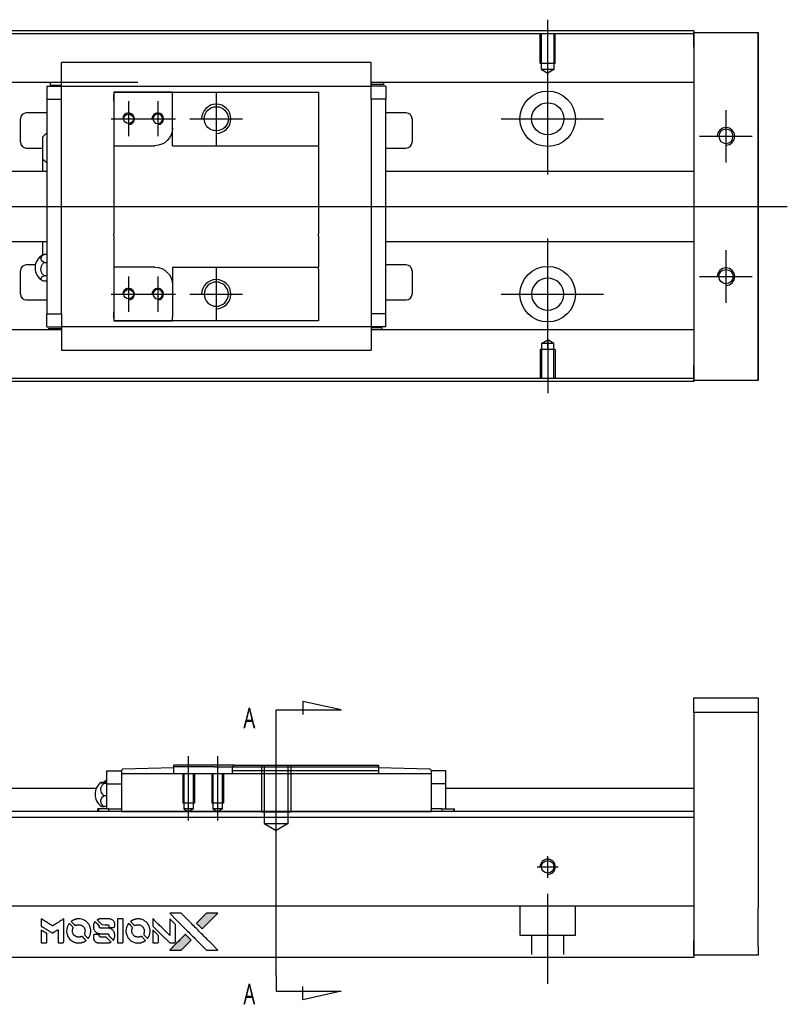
# Model space of a CAD drawing. Header units: millimetres. Extents: x -202 to 3135, y -1537 to 860.
# Tile 34 of 34: x 1311 to 1443, y -252 to -84. Entities that reach past the tile are written whole.
import ezdxf
from ezdxf.lldxf.tags import DXFTag

# ---------------------------------------------------------------- set-up
doc = ezdxf.new("R2010")
doc.units = ezdxf.units.MM
doc.layers.get('0').update_dxf_attribs({"linetype": 'CONTINUOUS'})
doc.styles.add('CHN', font='Microsoft JhengHei.ttf')
tags = doc.linetypes.add('DASHED', pattern=[25.72, 12.86, -12.86]).pattern_tags.tags
tags[6:7] = [DXFTag(74, 4), DXFTag(75, 0), DXFTag(340, '0'), DXFTag(46, 0.0), DXFTag(50, 0.0), DXFTag(44, 0.0), DXFTag(45, 0.0)]
tags[4:5] = [DXFTag(74, 4), DXFTag(75, 0), DXFTag(340, '0'), DXFTag(46, 0.0), DXFTag(50, 0.0), DXFTag(44, 0.0), DXFTag(45, 0.0)]
tags = doc.linetypes.add('HIDDEN', pattern=[0.5, 0.25, -0.25]).pattern_tags.tags
tags[6:7] = [DXFTag(74, 4), DXFTag(75, 0), DXFTag(340, '0'), DXFTag(46, 0.0), DXFTag(50, 0.0), DXFTag(44, 0.0), DXFTag(45, 0.0)]
tags[4:5] = [DXFTag(74, 4), DXFTag(75, 0), DXFTag(340, '0'), DXFTag(46, 0.0), DXFTag(50, 0.0), DXFTag(44, 0.0), DXFTag(45, 0.0)]

# ---------------------------------------------------------------- blocks, each defined once
blk = doc.blocks.new('MosionX logo(完整正式版)')
h = blk.add_hatch(color=22)
h.dxf.hatch_style = 1
h.paths.add_polyline_path([(-1416, 1831), (-1517, 1831), (-1619, 1831), (-1707, 1742, 0.000288), (-1740, 1709, 0.000479), (-1769, 1680, 0.000013), (-1794, 1654, 0.197177), (-1794, 1654, 0.197497), (-1794, 1653, 0.00004), (-1779, 1638, 0.000834), (-1763, 1622, 0.000506), (-1744, 1603), (-1694, 1552), (-1555, 1692)])
h.paths.add_polyline_path([(-1892, 1355), (-1942, 1405, 0.000476), (-1962, 1424, 0.000789), (-1978, 1441, 0.000035), (-1993, 1455, 0.19758), (-1993, 1456, 0.198396), (-1994, 1455, 0.000019), (-2014, 1435, 0.000582), (-2036, 1413, 0.000351), (-2062, 1387, 0.000108), (-2174, 1275, 0.000692), (-2230, 1218, 0.000077), (-2269, 1179, 0.197527), (-2269, 1178, 0.410182), (-2269, 1177, 0.000493), (-2248, 1177, 0.002424), (-2219, 1177, 0.000529), (-2169, 1177), (-2070, 1177), (-1981, 1266)])
at = {"color": 22}
for points in [[(-2150, 1708, -0.000056), (-2089, 1647, -0.000021), (-2004, 1562, -0.000021), (-1911, 1469, -0.000025), (-1823, 1381), (-1619, 1177), (-1518, 1177), (-1417, 1177), (-1553, 1315, 0.000274), (-1619, 1381, 0.000123), (-1705, 1467, 0.000121), (-1797, 1559, 0.000165), (-1879, 1641), (-2068, 1831), (-2170, 1831), (-2272, 1831)], [(-1707, 1742, 0.000288), (-1740, 1709, 0.000479), (-1769, 1680, 0.000013), (-1794, 1654, 0.197177), (-1794, 1654, 0.197497), (-1794, 1653, 0.00004), (-1779, 1638, 0.000836), (-1763, 1622, 0.000505), (-1744, 1603), (-1694, 1552), (-1555, 1692), (-1416, 1831), (-1517, 1831), (-1619, 1831)], [(-4562, 1668), (-4562, 1603), (-4545, 1592, -0.000297), (-4534, 1586, -0.000037), (-4510, 1571, -0.000043), (-4482, 1554, -0.000036), (-4452, 1535, 0.000044), (-4422, 1517, 0.000063), (-4396, 1501, 0.000035), (-4374, 1488, 0.0009), (-4368, 1484), (-4360, 1479), (-4348, 1486, 0.001175), (-4342, 1490, 0.000208), (-4329, 1498, 0.000225), (-4315, 1506, 0.000203), (-4300, 1516, -0.000711), (-4286, 1525, -0.001119), (-4274, 1532, -0.000263), (-4263, 1539, -0.04589), (-4262, 1539, -0.519312), (-4261, 1539, -0.001914), (-4261, 1521, -0.003124), (-4260, 1493, -0.000285), (-4260, 1421), (-4260, 1303), (-4219, 1303, 0.001727), (-4189, 1303, 0.025279), (-4179, 1303, 0.073886), (-4173, 1305, 0.07426), (-4167, 1308, 0.03264), (-4166, 1310, 0.01784), (-4164, 1311, 0.017712), (-4163, 1313, 0.026854), (-4162, 1315), (-4160, 1319), (-4160, 1526), (-4159, 1733), (-4162, 1731, -0.004595), (-4163, 1730, -0.00016), (-4169, 1726, -0.000298), (-4177, 1722, -0.000208), (-4185, 1717, 0.000986), (-4210, 1701, 0.00025), (-4250, 1676, 0.000268), (-4292, 1650, 0.000436), (-4329, 1627, -0.002932), (-4341, 1619, -0.004718), (-4351, 1613, -0.001113), (-4360, 1608, -0.227179), (-4361, 1608, -0.045982), (-4362, 1608, -0.000145), (-4374, 1616, -0.000825), (-4387, 1624, -0.000517), (-4403, 1634, 0.000056), (-4458, 1668, 0.000289), (-4488, 1687, 0.000481), (-4511, 1701, 0.000418), (-4535, 1715), (-4562, 1732)], [(-4068, 1643, 0.064158), (-4094, 1594, 0.06356), (-4108, 1539, 0.064004), (-4107, 1483, 0.066747), (-4091, 1429, 0.04321), (-4073, 1396, 0.044737), (-4050, 1367, 0.044901), (-4021, 1342, 0.044184), (-3989, 1323, 0.026293), (-3965, 1313, 0.033344), (-3941, 1306, 0.033227), (-3917, 1303, 0.025815), (-3890, 1302, 0.023119), (-3864, 1304, 0.031044), (-3841, 1308, 0.031337), (-3819, 1315, 0.024258), (-3796, 1325, 0.015622), (-3788, 1329, 0.008495), (-3778, 1335, 0.008415), (-3769, 1341, 0.020814), (-3763, 1346), (-3760, 1348), (-3791, 1379, 0.002843), (-3814, 1403, 0.033917), (-3823, 1411, 0.087906), (-3831, 1414, 0.073302), (-3839, 1416, 0.022047), (-3843, 1415, 0.026465), (-3847, 1415, 0.022233), (-3851, 1414, 0.009985), (-3857, 1412, -0.039011), (-3876, 1407, -0.044398), (-3896, 1406, -0.045096), (-3915, 1408, -0.04265), (-3934, 1413, -0.071154), (-3961, 1428, -0.068827), (-3983, 1450, -0.068713), (-3998, 1476, -0.070507), (-4005, 1506, -0.028605), (-4006, 1519, -0.031418), (-4005, 1531, -0.031044), (-4002, 1544, -0.02668), (-3998, 1556, 0.038913), (-3996, 1564, 0.043732), (-3995, 1571, 0.047754), (-3995, 1578, 0.075756), (-3997, 1583, 0.07294), (-3999, 1586, 0.003456), (-4006, 1594, 0.005023), (-4017, 1605, 0.002422), (-4030, 1619, 0.000819), (-4042, 1631, 0.001349), (-4053, 1641, 0.0001), (-4062, 1650, 0.205335), (-4062, 1651, 0.219821), (-4063, 1650, 0.002494), (-4064, 1648, 0.007089), (-4066, 1646, 0.004494)], [(-3917, 1731, 0.024131), (-3935, 1728, 0.022344), (-3954, 1723, 0.021883), (-3972, 1717, 0.020884), (-3990, 1709, 0.010669), (-4000, 1703, 0.010389), (-4011, 1697, 0.010913), (-4020, 1692, 0.022227), (-4026, 1687), (-4029, 1685), (-3996, 1653, 0.002452), (-3984, 1640, 0.003628), (-3972, 1630, 0.001662), (-3963, 1621, 0.070159), (-3960, 1619, 0.047671), (-3958, 1618, 0.018624), (-3956, 1618, 0.017921), (-3953, 1617, 0.018804), (-3950, 1617, 0.018255), (-3946, 1617, 0.041312), (-3943, 1617, 0.037164), (-3939, 1618, 0.012342), (-3935, 1620, -0.015101), (-3924, 1624, -0.035998), (-3916, 1626, -0.033244), (-3907, 1627, -0.011249), (-3894, 1627, -0.004059), (-3883, 1627, -0.019693), (-3877, 1627, -0.027943), (-3872, 1626, -0.014411), (-3866, 1624, -0.033089), (-3851, 1619, -0.033887), (-3838, 1613, -0.034021), (-3825, 1604, -0.033942), (-3814, 1594, -0.02816), (-3804, 1582, -0.035032), (-3796, 1570, -0.035269), (-3790, 1557, -0.029196), (-3785, 1543, -0.037862), (-3782, 1526, -0.043657), (-3782, 1510, -0.043064), (-3784, 1494, -0.035184), (-3790, 1477, 0.033699), (-3792, 1470, 0.052815), (-3793, 1463, 0.059167), (-3793, 1456, 0.058972), (-3791, 1450, 0.059208), (-3788, 1445, 0.021125), (-3783, 1439, 0.008691), (-3773, 1429, 0.000851), (-3749, 1405, 0.001873), (-3736, 1393, 0.013884), (-3730, 1387, 0.022355), (-3726, 1385, 0.341453), (-3725, 1385, 0.073011), (-3722, 1388, 0.004587), (-3714, 1399, 0.00748), (-3707, 1411, 0.016837), (-3702, 1420, 0.028606), (-3692, 1443, 0.031352), (-3685, 1465, 0.031004), (-3681, 1489, 0.0268), (-3680, 1514, 0.026698), (-3681, 1541, 0.03002), (-3686, 1566, 0.030357), (-3693, 1590, 0.028554), (-3703, 1614, 0.062944), (-3732, 1658, 0.062206), (-3772, 1694, 0.062448), (-3819, 1719, 0.064355), (-3870, 1731, 0.017377), (-3880, 1731, 0.008369), (-3893, 1731, 0.008367), (-3907, 1731, 0.01757)], [(-3610, 1675, 0.023289), (-3616, 1665, 0.026845), (-3621, 1655, 0.026047), (-3626, 1644, 0.019751), (-3629, 1631, 0.013249), (-3631, 1624, 0.025169), (-3631, 1618, 0.016532), (-3632, 1611, 0.002937), (-3632, 1598, 0.003317), (-3632, 1586, 0.011808), (-3631, 1578, 0.01777), (-3631, 1572, 0.021476), (-3630, 1567, 0.04325), (-3623, 1544, 0.045753), (-3612, 1523, 0.04649), (-3598, 1505, 0.047672), (-3581, 1490, 0.025315), (-3573, 1485, 0.015208), (-3564, 1480, 0.01512), (-3554, 1476, 0.022488), (-3546, 1473, 0.027857), (-3532, 1469, 0.034138), (-3519, 1467, 0.014286), (-3499, 1467, 0.00124), (-3449, 1467, -0.00103), (-3418, 1467, -0.002552), (-3396, 1466, -0.001594), (-3379, 1466, -0.047676), (-3374, 1466, -0.085307), (-3367, 1463, -0.097789), (-3361, 1457, -0.085947), (-3357, 1450, -0.051339), (-3356, 1440, 0.014634), (-3355, 1436, 0.015028), (-3355, 1433, 0.014927), (-3354, 1430, 0.059415), (-3353, 1429, 0.070595), (-3351, 1425, 0.00028), (-3315, 1389, 0.000111), (-3279, 1352, 0.200239), (-3277, 1352, 0.268906), (-3276, 1352, 0.001866), (-3271, 1361, 0.007532), (-3267, 1370, 0.017818), (-3263, 1376, 0.013256), (-3261, 1383, 0.011636), (-3258, 1391, 0.011528), (-3256, 1399, 0.012303), (-3254, 1407, 0.0423), (-3252, 1419, 0.013657), (-3252, 1437, 0.013857), (-3252, 1455, 0.037428), (-3254, 1468, 0.014927), (-3256, 1477, 0.0122), (-3259, 1486, 0.012518), (-3262, 1494, 0.023062), (-3265, 1501, 0.065961), (-3281, 1525, 0.06055), (-3304, 1545, 0.059676), (-3331, 1559, 0.060497), (-3360, 1567, 0.025683), (-3367, 1567, 0.001528), (-3386, 1567, 0.002124), (-3410, 1568, 0.001173), (-3439, 1568, -0.000809), (-3490, 1568, -0.017164), (-3506, 1568, -0.063931), (-3514, 1570, -0.108429), (-3520, 1573, -0.052941), (-3523, 1577, -0.063675), (-3525, 1582, -0.050562), (-3526, 1587, -0.020337), (-3527, 1595, 0.009897), (-3528, 1599, 0.016482), (-3528, 1603, 0.019019), (-3529, 1606, 0.06043), (-3530, 1608, 0.076267), (-3533, 1613, 0.00054), (-3566, 1646, 0.000307), (-3601, 1680, 0.142594), (-3604, 1681, 0.232419), (-3604, 1681, 0.022995), (-3606, 1680, 0.024627), (-3608, 1678, 0.015407)], [(-3516, 1731, 0.018538), (-3522, 1730, 0.010695), (-3530, 1729, 0.01068), (-3538, 1727, 0.017678), (-3544, 1725, 0.013849), (-3551, 1722, 0.011814), (-3559, 1719, 0.004513), (-3566, 1716, 0.290035), (-3566, 1715, 0.196418), (-3566, 1714, 0.000124), (-3554, 1702, 0.001477), (-3540, 1688, 0.000898), (-3524, 1671), (-3481, 1629), (-3427, 1628, -0.001471), (-3387, 1628, -0.028714), (-3374, 1627, -0.097073), (-3367, 1625, -0.084199), (-3361, 1620, -0.042698), (-3359, 1616, -0.053912), (-3357, 1612, -0.051004), (-3356, 1608, -0.032967), (-3355, 1602, 0.00807), (-3355, 1600, 0.003023), (-3355, 1596, 0.002994), (-3355, 1592, 0.003629), (-3355, 1588), (-3354, 1579), (-3313, 1579, 0.001618), (-3293, 1579, 0.005206), (-3280, 1579, 0.00535), (-3271, 1579, 0.060675), (-3268, 1580, 0.048484), (-3266, 1581, 0.02389), (-3264, 1582, 0.022812), (-3261, 1584, 0.02462), (-3259, 1586, 0.061781), (-3255, 1591, 0.080179), (-3253, 1596, 0.048561), (-3252, 1604, 0.010021), (-3251, 1619, 0.016602), (-3252, 1638, 0.031409), (-3254, 1653, 0.036474), (-3258, 1666, 0.03439), (-3263, 1679, 0.065928), (-3277, 1699, 0.069066), (-3296, 1715, 0.065697), (-3319, 1725, 0.051559), (-3346, 1731, 0.020904), (-3360, 1731, 0.000451), (-3431, 1731, 0.000419), (-3502, 1732, 0.022759)], [(-3202, 1517), (-3202, 1303), (-3160, 1303), (-3118, 1303), (-3113, 1306, 0.071429), (-3109, 1309, 0.054799), (-3105, 1313, 0.053585), (-3102, 1318, 0.060698), (-3101, 1323, 0.033975), (-3100, 1332, 0.000112), (-3100, 1441, 0.000726), (-3100, 1548, 0.001084), (-3101, 1641), (-3102, 1732), (-3152, 1732), (-3202, 1732)], [(-3011, 1643, 0.018008), (-3017, 1634, 0.009842), (-3023, 1622, 0.009807), (-3030, 1610, 0.015716), (-3035, 1599, 0.048467), (-3047, 1561, 0.045841), (-3052, 1520, 0.046006), (-3049, 1479, 0.049638), (-3039, 1441, 0.064819), (-3012, 1391, 0.06695), (-2974, 1350, 0.066691), (-2926, 1320, 0.063505), (-2872, 1304, 0.03135), (-2858, 1302, 0.010439), (-2837, 1302, 0.010391), (-2817, 1302, 0.032408), (-2803, 1304, 0.015696), (-2787, 1307, 0.018095), (-2771, 1312, 0.018551), (-2757, 1317, 0.018352), (-2743, 1323, 0.015568), (-2733, 1328, 0.009832), (-2723, 1334, 0.009795), (-2713, 1341, 0.023727), (-2706, 1346), (-2703, 1348), (-2734, 1379, 0.001528), (-2751, 1397, 0.010022), (-2760, 1406, 0.019586), (-2766, 1411, 0.061865), (-2771, 1413, 0.055054), (-2777, 1415, 0.061607), (-2784, 1416, 0.048725), (-2792, 1415, 0.020221), (-2802, 1412, -0.017722), (-2813, 1409, -0.02685), (-2822, 1407, -0.02759), (-2832, 1406, -0.020233), (-2843, 1406, -0.04793), (-2864, 1409, -0.048386), (-2883, 1416, -0.047866), (-2901, 1426, -0.044964), (-2917, 1440, -0.04333), (-2931, 1457, -0.050921), (-2941, 1475, -0.051473), (-2946, 1495, -0.0459), (-2948, 1516, -0.019014), (-2948, 1526, -0.024114), (-2947, 1535, -0.025081), (-2945, 1544, -0.023892), (-2942, 1553, 0.008624), (-2939, 1560, 0.026486), (-2938, 1564, 0.035074), (-2937, 1568, 0.02756), (-2937, 1573, 0.087163), (-2939, 1580, 0.073291), (-2942, 1587, 0.028074), (-2951, 1596, 0.002594), (-2973, 1619), (-3005, 1651)], [(-2860, 1730, 0.023681), (-2878, 1728, 0.022402), (-2896, 1723, 0.021929), (-2914, 1717, 0.020503), (-2931, 1709, 0.013745), (-2941, 1704, 0.009767), (-2952, 1698, 0.009658), (-2962, 1691, 0.027804), (-2968, 1687), (-2971, 1685), (-2939, 1653, 0.002053), (-2924, 1638, 0.006738), (-2914, 1628, 0.007826), (-2907, 1622, 0.063909), (-2903, 1619, 0.061532), (-2897, 1617, 0.068674), (-2891, 1617, 0.052072), (-2885, 1618, 0.019648), (-2875, 1621, -0.018366), (-2864, 1624, -0.0288), (-2854, 1626, -0.029061), (-2844, 1627, -0.019155), (-2832, 1627, -0.053809), (-2807, 1624, -0.058833), (-2784, 1615, -0.058566), (-2764, 1601, -0.052525), (-2746, 1582, -0.044733), (-2737, 1566, -0.040573), (-2729, 1547, -0.041123), (-2725, 1529, -0.04951), (-2725, 1511, -0.017369), (-2725, 1502, -0.024255), (-2727, 1495, -0.023787), (-2729, 1487, -0.015798), (-2732, 1479, 0.010631), (-2734, 1474, 0.033653), (-2735, 1470, 0.037806), (-2736, 1467, 0.016307), (-2736, 1462, 0.068179), (-2734, 1453, 0.095747), (-2731, 1446, 0.033418), (-2722, 1436, 0.002133), (-2695, 1409, 0.001452), (-2680, 1395, 0.012393), (-2673, 1388, 0.020479), (-2668, 1385, 0.344362), (-2667, 1385, 0.074287), (-2663, 1388, 0.005454), (-2656, 1400, 0.008391), (-2649, 1412, 0.017097), (-2643, 1422, 0.027375), (-2635, 1442, 0.02835), (-2628, 1463, 0.027723), (-2624, 1485, 0.023913), (-2623, 1509, 0.027047), (-2623, 1537, 0.031685), (-2627, 1563, 0.032425), (-2634, 1588, 0.031013), (-2644, 1612, 0.037914), (-2661, 1641, 0.040153), (-2682, 1667, 0.039834), (-2707, 1688, 0.036173), (-2736, 1707, 0.040752), (-2765, 1719, 0.035885), (-2796, 1728, 0.035491), (-2828, 1731, 0.037615)], [(-2572, 1669), (-2572, 1604), (-2422, 1453), (-2271, 1303), (-2229, 1303, 0.0008), (-2202, 1303, 0.010795), (-2192, 1303, 0.030495), (-2186, 1304, 0.080372), (-2183, 1305, 0.03816), (-2179, 1308, 0.041799), (-2176, 1310, 0.042486), (-2174, 1314, 0.042078), (-2172, 1317, 0.099276), (-2170, 1322, 0.003302), (-2170, 1343, 0.002586), (-2170, 1380, 0.000204), (-2170, 1477), (-2170, 1633), (-2221, 1683), (-2271, 1733), (-2271, 1583), (-2272, 1433), (-2419, 1582, 0.000253), (-2476, 1639, 0.000412), (-2524, 1687, 0.000041), (-2567, 1730, 0.041338), (-2570, 1732), (-2572, 1734)], [(-4562, 1417), (-4562, 1303), (-4521, 1303, 0.000842), (-4494, 1303, 0.010591), (-4484, 1303, 0.028995), (-4479, 1303, 0.069543), (-4475, 1305, 0.051063), (-4471, 1307, 0.039932), (-4468, 1310, 0.039414), (-4465, 1314, 0.045845), (-4462, 1318, 0.094811), (-4461, 1322, 0.007124), (-4461, 1333, 0.004713), (-4461, 1352, 0.000534), (-4461, 1395), (-4461, 1469), (-4471, 1475, 0.000828), (-4502, 1494, 0.000879), (-4532, 1513, 0.000048), (-4561, 1530, 0.137596), (-4562, 1531, 0.413028), (-4562, 1530, 0.000016), (-4562, 1497, 0.000623), (-4562, 1460, 0.000374)], [(-3615, 1454, 0.065483), (-3620, 1451, 0.053271), (-3625, 1447, 0.052018), (-3628, 1443, 0.0556), (-3631, 1437, 0.036839), (-3632, 1434, 0.026922), (-3632, 1430, 0.016905), (-3633, 1424, 0.004317), (-3633, 1416, 0.016369), (-3632, 1397, 0.029936), (-3630, 1382, 0.03418), (-3627, 1369, 0.031327), (-3621, 1356, 0.046935), (-3612, 1340, 0.054053), (-3600, 1327, 0.053701), (-3585, 1317, 0.045364), (-3568, 1309, 0.032479), (-3552, 1305, 0.03386), (-3537, 1303, 0.013578), (-3512, 1303, 0.001155), (-3450, 1303, 0.000413), (-3396, 1303, 0.005008), (-3375, 1304, 0.013199), (-3364, 1304, 0.033956), (-3355, 1305, 0.013909), (-3347, 1308, 0.010864), (-3337, 1310, 0.010938), (-3329, 1313, 0.028702), (-3323, 1316), (-3318, 1318), (-3362, 1362), (-3405, 1406), (-3455, 1406, -0.001504), (-3477, 1406, -0.00328), (-3493, 1406, -0.001901), (-3506, 1406, -0.061333), (-3510, 1407, -0.063621), (-3514, 1409, -0.048633), (-3518, 1412, -0.046769), (-3522, 1415, -0.047961), (-3525, 1420, -0.02678), (-3526, 1424, -0.050957), (-3527, 1427, -0.029398), (-3528, 1431, -0.00401), (-3528, 1441), (-3529, 1456), (-3569, 1456, 0.001061), (-3593, 1456, 0.009147), (-3604, 1455, 0.020721), (-3611, 1455, 0.051619)], [(-2572, 1416), (-2572, 1303), (-2530, 1303), (-2488, 1303), (-2483, 1306, 0.03146), (-2480, 1308, 0.026444), (-2478, 1310, 0.026444), (-2476, 1312, 0.031457), (-2475, 1314), (-2472, 1319), (-2471, 1375), (-2471, 1431), (-2521, 1481, 0.000745), (-2540, 1499, 0.001228), (-2556, 1515, 0.000087), (-2571, 1529, 0.195134), (-2571, 1530, 0.412117), (-2572, 1529, 0.000048), (-2572, 1496, 0.00109), (-2572, 1460, 0.000653)], [(-2062, 1387, 0.000108), (-2174, 1275, 0.000692), (-2230, 1218, 0.000077), (-2269, 1179, 0.197527), (-2269, 1178, 0.410182), (-2269, 1177, 0.000493), (-2248, 1177, 0.002424), (-2219, 1177, 0.000529), (-2170, 1177), (-2070, 1177), (-1981, 1266), (-1892, 1355), (-1942, 1405, 0.000476), (-1962, 1424, 0.000789), (-1978, 1441, 0.000035), (-1993, 1455, 0.19758), (-1993, 1456, 0.198396), (-1994, 1455, 0.000019), (-2014, 1435, 0.000582), (-2036, 1413, 0.000351)]]:
    blk.add_lwpolyline(points, format="xyb", close=True, dxfattribs=at)

msp = doc.modelspace()

# ---------------------------------------------------------------- linework, layer by layer
for p, q in [((1401.69, -92.84), (1401.69, -83.72)), ((1401.69, -110.19), (1401.69, -91.14)), ((1329.98, -97.67), (1329.98, -103.67)), ((1334.98, -97.67), (1334.98, -103.67)), ((1344.98, -96.17), (1344.98, -105.17)), ((1432.19, -99.17), (1432.19, -108.17)), ((1326.98, -100.67), (1332.98, -100.67)), ((1331.98, -100.67), (1337.98, -100.67)), ((1340.48, -100.67), (1349.48, -100.67)), ((1393.74, -100.67), (1411.21, -100.67)), ((1427.69, -103.67), (1436.69, -103.67)), ((1212.69, -115.67), (1326.12, -115.67)), ((1326.12, -115.67), (1442.69, -115.67)), ((1401.69, -140.19), (1401.69, -121.14)), ((1432.19, -123.17), (1432.19, -132.17)), ((1344.98, -126.17), (1344.98, -135.17)), ((1329.98, -127.67), (1329.98, -133.67)), ((1334.98, -127.67), (1334.98, -133.67)), ((1427.69, -127.67), (1436.69, -127.67)), ((1326.98, -130.67), (1332.98, -130.67)), ((1331.98, -130.67), (1337.98, -130.67)), ((1340.48, -130.67), (1349.48, -130.67)), ((1393.74, -130.67), (1411.21, -130.67)), ((1401.69, -138.5), (1401.69, -147.62)), ((1366.38, -201.79), (1359.8, -200.36)), ((1359.8, -200.36), (1359.8, -202.59)), ((1355.24, -201.79), (1366.38, -201.79)), ((1355.24, -204.43), (1355.24, -201.79)), ((1355.24, -247.3), (1355.24, -204.43)), ((1355.24, -224.23), (1355.24, -208.23)), ((1340.24, -220.73), (1340.24, -209.73)), ((1345.24, -220.73), (1345.24, -209.73)), ((1355.24, -247.3), (1355.24, -249.94)), ((1359.8, -251.37), (1359.8, -249.14)), ((1355.24, -249.94), (1366.38, -249.94)), ((1366.38, -249.94), (1359.8, -251.37))]:
    msp.add_line(p, q)
at = {"linetype": 'Continuous'}
for p, q in [((1333.82, -85.62), (1276.69, -85.62)), ((1426.69, -85.62), (1333.82, -85.62)), ((1426.69, -85.62), (1426.69, -85.92)), ((1333.69, -86.12), (1276.69, -86.12)), ((1426.69, -86.12), (1333.69, -86.12)), ((1426.69, -88.42), (1426.69, -85.92)), ((1426.69, -85.92), (1437.69, -85.92)), ((1437.69, -85.92), (1437.69, -88.42)), ((1437.69, -85.92), (1437.69, -85.92)), ((1437.69, -85.92), (1437.69, -85.92)), ((1437.69, -85.92), (1437.69, -89.73)), ((1437.69, -89.73), (1437.69, -85.92)), ((1437.69, -85.92), (1437.69, -89.73)), ((1437.69, -88.42), (1437.69, -86.92)), ((1437.69, -89.73), (1437.69, -86.92)), ((1426.69, -88.42), (1426.69, -142.92)), ((1437.69, -88.42), (1437.69, -142.92)), ((1437.69, -142.92), (1437.69, -88.42)), ((1318.48, -94.77), (1318.48, -91.06)), ((1371.48, -91.06), (1318.48, -91.06)), ((1371.48, -91.06), (1318.48, -91.06)), ((1371.48, -91.19), (1371.48, -91.06)), ((1371.48, -94.77), (1371.48, -91.19)), ((1331.56, -94.45), (1276.69, -94.45)), ((1318.49, -94.45), (1315.11, -94.45)), ((1315.98, -95.1), (1315.98, -97.3)), ((1315.98, -95.1), (1318.48, -95.1)), ((1316.64, -94.9), (1316.64, -94.45)), ((1316.64, -94.9), (1318.48, -94.9)), ((1318.48, -95.1), (1318.48, -94.77)), ((1318.48, -96.1), (1318.48, -95.1)), ((1318.48, -95.1), (1371.48, -95.1)), ((1426.69, -94.45), (1371.48, -94.45)), ((1371.48, -95.1), (1371.48, -94.77)), ((1373.67, -94.8), (1371.48, -94.8)), ((1373.98, -95.1), (1371.48, -95.1)), ((1371.48, -96.1), (1371.48, -95.1)), ((1374.85, -94.45), (1371.49, -94.45)), ((1373.67, -94.8), (1373.67, -94.45)), ((1373.98, -95.1), (1373.98, -97.3)), ((1315.98, -97.3), (1318.48, -97.3)), ((1315.98, -97.3), (1315.98, -134.04)), ((1318.48, -97.3), (1318.48, -96.1)), ((1318.48, -97.77), (1318.48, -97.3)), ((1318.48, -97.77), (1318.48, -97.34)), ((1327.48, -96.1), (1327.48, -97.6)), ((1337.48, -96.1), (1327.48, -96.1)), ((1327.48, -96.1), (1337.48, -96.1)), ((1327.48, -97.6), (1327.48, -96.6)), ((1327.48, -97.6), (1327.48, -105.27)), ((1337.48, -96.1), (1362.48, -96.1)), ((1337.48, -96.8), (1337.48, -96.1)), ((1337.48, -102.27), (1337.48, -96.8)), ((1362.48, -96.1), (1362.48, -97.1)), ((1362.48, -97.1), (1362.48, -104.97)), ((1371.48, -97.3), (1371.48, -96.1)), ((1371.48, -97.3), (1371.48, -97.77)), ((1373.98, -97.3), (1371.48, -97.3)), ((1371.48, -97.34), (1371.48, -97.77)), ((1373.98, -134.04), (1373.98, -97.3)), ((1318.48, -133.56), (1318.48, -97.77)), ((1371.48, -97.77), (1371.48, -133.56)), ((1311.48, -104.67), (1311.48, -100.67)), ((1315.98, -99.67), (1312.48, -99.67)), ((1377.48, -99.67), (1373.98, -99.67)), ((1378.48, -100.67), (1378.48, -104.67)), ((1337.48, -105.27), (1337.48, -102.27)), ((1315.33, -107.59), (1315.33, -103.74)), ((1312.48, -105.67), (1315.33, -105.67)), ((1327.48, -105.27), (1327.48, -110.67)), ((1327.48, -105.27), (1334.48, -105.27)), ((1337.48, -105.27), (1362.48, -105.27)), ((1362.48, -104.97), (1362.48, -105.27)), ((1362.48, -105.27), (1362.48, -110.67)), ((1373.98, -105.67), (1377.48, -105.67)), ((1315.33, -109.67), (1315.33, -107.59)), ((1315.33, -109.67), (1315.33, -107.59)), ((1315.33, -109.67), (1315.33, -107.59)), ((1315.98, -109.67), (1279.99, -109.67)), ((1327.48, -110.67), (1327.48, -110.97)), ((1327.48, -110.97), (1327.48, -120.37)), ((1362.48, -110.67), (1362.48, -110.97)), ((1362.48, -110.97), (1362.48, -120.37)), ((1426.69, -109.67), (1373.98, -109.67)), ((1327.48, -120.67), (1327.48, -120.37)), ((1327.48, -120.67), (1327.48, -126.07)), ((1362.48, -120.67), (1362.48, -120.37)), ((1362.48, -120.67), (1362.48, -126.07)), ((1279.99, -121.67), (1315.98, -121.67)), ((1315.33, -124), (1315.33, -121.67)), ((1373.98, -121.67), (1426.69, -121.67)), ((1315.98, -123.87), (1315.53, -123.87)), ((1314.03, -125.67), (1312.48, -125.67)), ((1315.53, -125.23), (1315.98, -125.23)), ((1334.48, -126.07), (1327.48, -126.07)), ((1327.48, -126.07), (1327.48, -133.74)), ((1337.48, -126.07), (1337.48, -129.07)), ((1337.48, -126.07), (1362.48, -126.07)), ((1362.48, -126.37), (1362.48, -126.07)), ((1377.48, -125.67), (1373.98, -125.67)), ((1311.48, -130.67), (1311.48, -126.67)), ((1315.98, -127.52), (1315.53, -127.52)), ((1362.48, -126.37), (1362.48, -134.24)), ((1378.48, -126.67), (1378.48, -130.67)), ((1315.98, -128.47), (1315.53, -128.47)), ((1337.48, -129.07), (1337.48, -134.54)), ((1312.48, -131.67), (1315.98, -131.67)), ((1373.98, -131.67), (1377.48, -131.67)), ((1315.98, -136.24), (1315.98, -134.04)), ((1315.98, -134.04), (1318.48, -134.04)), ((1318.48, -134.04), (1318.48, -133.56)), ((1318.48, -134), (1318.48, -133.56)), ((1318.48, -134.04), (1318.48, -135.24)), ((1327.48, -133.74), (1327.48, -135.24)), ((1327.48, -134.74), (1327.48, -133.74)), ((1337.48, -135.24), (1337.48, -134.54)), ((1362.48, -134.24), (1362.48, -135.24)), ((1371.48, -133.56), (1371.48, -134)), ((1371.48, -133.56), (1371.48, -134.04)), ((1371.48, -134.04), (1371.48, -135.24)), ((1373.98, -134.04), (1371.48, -134.04)), ((1373.98, -136.24), (1373.98, -134.04)), ((1315.98, -136.24), (1318.48, -136.24)), ((1318.48, -135.24), (1318.48, -136.24)), ((1318.48, -136.24), (1318.48, -136.57)), ((1371.48, -136.24), (1318.48, -136.24)), ((1327.48, -135.24), (1337.48, -135.24)), ((1337.48, -135.24), (1327.48, -135.24)), ((1362.48, -135.24), (1337.48, -135.24)), ((1371.48, -135.24), (1371.48, -136.24)), ((1373.98, -136.24), (1371.48, -136.24)), ((1371.48, -136.24), (1371.48, -136.57)), ((1318.48, -136.79), (1276.69, -136.79)), ((1318.49, -136.79), (1315.44, -136.79)), ((1316.3, -136.54), (1318.48, -136.54)), ((1316.3, -136.54), (1316.3, -136.79)), ((1318.48, -136.57), (1318.48, -140.15)), ((1373.33, -136.44), (1371.48, -136.44)), ((1371.48, -136.57), (1371.48, -140.15)), ((1426.69, -136.79), (1371.48, -136.79)), ((1374.52, -136.79), (1371.49, -136.79)), ((1373.33, -136.44), (1373.33, -136.79)), ((1318.48, -140.15), (1318.48, -140.28)), ((1318.48, -140.28), (1371.48, -140.28)), ((1318.48, -140.28), (1371.48, -140.28)), ((1371.48, -140.15), (1371.48, -140.28)), ((1426.69, -145.42), (1426.69, -142.92)), ((1437.69, -141.61), (1437.69, -145.42)), ((1437.69, -144.42), (1437.69, -141.61)), ((1437.69, -141.61), (1437.69, -145.42)), ((1437.69, -145.42), (1437.69, -141.61)), ((1437.69, -144.42), (1437.69, -142.92)), ((1437.69, -142.92), (1437.69, -145.42)), ((1318.57, -145.12), (1276.69, -145.12)), ((1318.44, -145.62), (1276.69, -145.62)), ((1426.69, -145.62), (1318.44, -145.62)), ((1426.69, -145.12), (1318.57, -145.12)), ((1426.69, -145.42), (1426.69, -145.62)), ((1437.69, -145.42), (1426.69, -145.42)), ((1437.69, -145.42), (1437.69, -145.42)), ((1437.69, -145.42), (1437.69, -145.42)), ((1426.69, -199.73), (1437.69, -199.73)), ((1426.69, -202.23), (1426.69, -199.73)), ((1437.69, -199.73), (1437.69, -202.23)), ((1437.69, -202.23), (1426.69, -202.23)), ((1426.69, -202.23), (1426.69, -241.23)), ((1437.69, -202.23), (1437.69, -220.23)), ((1326.24, -214.43), (1326.24, -212.23)), ((1326.24, -212.23), (1328.74, -212.23)), ((1328.74, -212.23), (1328.74, -212.16)), ((1328.74, -212.23), (1328.74, -212.73)), ((1337.74, -211.73), (1328.93, -211.96)), ((1348.04, -211.23), (1337.74, -211.23)), ((1337.74, -211.53), (1337.74, -211.23)), ((1337.74, -211.73), (1337.74, -211.53)), ((1344.74, -211.53), (1337.74, -211.53)), ((1337.74, -212.73), (1337.74, -211.73)), ((1344.74, -211.53), (1347.74, -211.53)), ((1348.04, -211.23), (1347.74, -211.53)), ((1347.74, -212.23), (1347.74, -211.53)), ((1372.74, -212.23), (1347.74, -212.23)), ((1347.74, -212.73), (1347.74, -212.23)), ((1348.04, -211.23), (1372.74, -211.23)), ((1372.74, -211.23), (1372.74, -212.23)), ((1381.54, -211.96), (1372.74, -211.73)), ((1372.74, -212.23), (1372.74, -212.73)), ((1381.74, -212.16), (1381.74, -212.23)), ((1381.74, -212.23), (1381.74, -212.73)), ((1384.24, -212.23), (1381.74, -212.23)), ((1384.24, -214.43), (1384.24, -212.23)), ((1328.74, -212.73), (1328.74, -217.23)), ((1381.74, -212.73), (1328.74, -212.73)), ((1381.74, -212.73), (1381.74, -217.23)), ((1324.45, -215.23), (1288.19, -215.23)), ((1325.78, -214.12), (1326.24, -214.12)), ((1326.24, -214.36), (1325.78, -214.36)), ((1326.24, -214.43), (1328.74, -214.43)), ((1326.24, -217.73), (1326.24, -214.43)), ((1381.74, -214.43), (1381.74, -217.7)), ((1384.24, -214.43), (1381.74, -214.43)), ((1384.24, -217.73), (1384.24, -214.43)), ((1426.69, -215.23), (1384.24, -215.23)), ((1384.51, -215.23), (1384.24, -215.23)), ((1326.24, -216.47), (1325.78, -216.47)), ((1328.74, -217.23), (1328.74, -219)), ((1324.85, -218.73), (1324.74, -218.73)), ((1324.74, -219.18), (1324.74, -218.73)), ((1326.55, -218.73), (1324.85, -218.73)), ((1324.85, -218.73), (1324.85, -219.18)), ((1326.24, -218.34), (1325.78, -218.34)), ((1326.24, -218.73), (1326.24, -217.73)), ((1326.55, -218.73), (1328.74, -218.73)), ((1326.55, -218.73), (1326.55, -219.18)), ((1381.74, -217.7), (1381.74, -219)), ((1383.58, -218.73), (1381.74, -218.73)), ((1383.58, -218.73), (1385.62, -218.73)), ((1383.58, -218.73), (1383.58, -219.18)), ((1384.24, -218.73), (1384.24, -217.73)), ((1385.62, -218.73), (1385.74, -218.73)), ((1385.62, -218.73), (1385.62, -219.18)), ((1385.74, -219.18), (1385.74, -218.73)), ((1350.93, -219.18), (1276.69, -219.18)), ((1426.69, -220.18), (1276.69, -220.18)), ((1328.74, -219), (1328.74, -219.16)), ((1328.74, -219.16), (1381.74, -219.16)), ((1328.74, -219.16), (1328.74, -219.18)), ((1426.69, -219.18), (1350.93, -219.18)), ((1381.74, -219), (1381.74, -219.15)), ((1381.74, -219.16), (1381.74, -219.18)), ((1426.69, -220.18), (1426.69, -234.88)), ((1437.69, -226.73), (1437.69, -235.73)), ((1346.78, -235.38), (1276.69, -235.38)), ((1426.69, -235.38), (1346.78, -235.38)), ((1426.69, -234.88), (1426.69, -235.38)), ((1426.69, -235.38), (1426.69, -242.18)), ((1426.69, -243.73), (1426.69, -241.23)), ((1426.69, -242.18), (1426.69, -244.18)), ((1437.69, -242.23), (1437.69, -243.73)), ((1344.52, -244.18), (1276.69, -244.18)), ((1426.69, -244.18), (1344.52, -244.18)), ((1437.69, -243.73), (1426.69, -243.73))]:
    msp.add_line(p, q, dxfattribs=at)
at = {"linetype": 'DASHED', "ltscale": 0.1}
for p, q in [((1400.39, -91.22), (1400.39, -86.22)), ((1400.61, -92.22), (1400.61, -86.22)), ((1402.76, -86.22), (1402.76, -92.22)), ((1402.99, -91.22), (1402.99, -86.22)), ((1402.99, -91.22), (1400.39, -91.22)), ((1402.76, -92.22), (1400.61, -92.22)), ((1400.61, -92.22), (1401.69, -92.84)), ((1402.76, -92.22), (1401.69, -92.84)), ((1400.61, -139.12), (1401.69, -138.5)), ((1400.61, -139.12), (1400.61, -145.12)), ((1402.76, -139.12), (1400.61, -139.12)), ((1402.76, -139.12), (1401.69, -138.5)), ((1402.76, -145.12), (1402.76, -139.12)), ((1402.99, -140.12), (1400.39, -140.12)), ((1400.39, -140.12), (1400.39, -145.12)), ((1402.99, -140.12), (1402.99, -145.12)), ((1396.94, -235.38), (1396.94, -240.33)), ((1406.44, -240.33), (1406.44, -235.38)), ((1396.94, -240.33), (1406.44, -240.33)), ((1398.94, -240.33), (1398.94, -243.63)), ((1404.44, -243.63), (1404.44, -240.33))]:
    msp.add_line(p, q, dxfattribs=at)
at = {"linetype": 'DASHED'}
for p, q in [((1426.69, -85.92), (1426.69, -86.12)), ((1426.69, -85.92), (1426.69, -88.42)), ((1426.69, -86.12), (1426.69, -87.12)), ((1426.69, -87.12), (1426.69, -93.45)), ((1426.69, -93.45), (1426.69, -94.45)), ((1318.48, -95.2), (1318.48, -95.2)), ((1371.48, -95.2), (1371.48, -95.2)), ((1426.69, -94.45), (1426.69, -95.99)), ((1426.69, -95.99), (1426.69, -99.55)), ((1426.69, -99.55), (1426.69, -101.47)), ((1426.69, -101.47), (1426.69, -105.17)), ((1315.33, -124.09), (1315.33, -121.67)), ((1315.33, -124.09), (1315.33, -124)), ((1426.69, -126.17), (1426.69, -129.77)), ((1426.69, -129.77), (1426.69, -131.69)), ((1426.69, -131.69), (1426.69, -135.25)), ((1318.48, -136.14), (1318.48, -136.14)), ((1371.48, -136.14), (1371.48, -136.14)), ((1426.69, -135.25), (1426.69, -136.79)), ((1426.69, -136.79), (1426.69, -137.79)), ((1426.69, -137.79), (1426.69, -144.12)), ((1426.69, -142.92), (1426.69, -145.42)), ((1426.69, -144.12), (1426.69, -145.12)), ((1426.69, -145.12), (1426.69, -145.42)), ((1326.24, -212.23), (1326.24, -212.23)), ((1328.74, -212.23), (1328.74, -212.23)), ((1381.74, -212.23), (1381.74, -212.23)), ((1384.24, -212.23), (1384.24, -212.23)), ((1328.74, -212.33), (1328.74, -212.33)), ((1328.74, -212.73), (1328.74, -214.43)), ((1381.74, -212.33), (1381.74, -212.33)), ((1381.74, -212.73), (1381.74, -214.43)), ((1426.69, -219.18), (1426.69, -220.18))]:
    msp.add_line(p, q, dxfattribs=at)
at = {"linetype": 'HIDDEN', "ltscale": 3}
for p, q in [((1347.74, -211.53), (1372.74, -211.53)), ((1352.74, -211.23), (1352.74, -219.23)), ((1353.17, -211.23), (1353.17, -221.23)), ((1357.3, -221.23), (1357.3, -211.23)), ((1357.74, -211.23), (1357.74, -219.23)), ((1339.24, -212.73), (1339.24, -217.73)), ((1339.41, -212.73), (1339.41, -218.73)), ((1341.06, -218.73), (1341.06, -212.73)), ((1341.24, -212.73), (1341.24, -217.73)), ((1344.24, -212.73), (1344.24, -217.73)), ((1344.41, -212.73), (1344.41, -218.73)), ((1346.06, -218.73), (1346.06, -212.73)), ((1346.24, -212.73), (1346.24, -217.73)), ((1341.24, -217.73), (1339.24, -217.73)), ((1341.06, -218.73), (1339.41, -218.73)), ((1339.41, -218.73), (1340.24, -219.21)), ((1341.06, -218.73), (1340.24, -219.21)), ((1346.24, -217.73), (1344.24, -217.73)), ((1346.06, -218.73), (1344.41, -218.73)), ((1344.41, -218.73), (1345.24, -219.21)), ((1346.06, -218.73), (1345.24, -219.21)), ((1352.74, -219.23), (1357.74, -219.23)), ((1353.17, -221.23), (1357.3, -221.23)), ((1353.17, -221.23), (1355.24, -222.43)), ((1357.3, -221.23), (1355.24, -222.43))]:
    msp.add_line(p, q, dxfattribs=at)
at = {"ltscale": 0.5}
for p, q in [((1401.69, -230.5), (1401.69, -226.83)), ((1399.89, -228.63), (1403.49, -228.63)), ((1401.69, -248.63), (1401.69, -233.27))]:
    msp.add_line(p, q, dxfattribs=at)
at = {"linetype": 'Continuous'}
for centre, radius in [((1401.69, -100.67), 4.75), ((1344.98, -100.67), 2.07), ((1401.69, -100.67), 2.75), ((1329.98, -100.67), 0.825), ((1401.69, -130.67), 4.75), ((1432.19, -127.67), 1.22), ((1329.98, -130.67), 0.825), ((1401.69, -228.63), 1.07)]:
    msp.add_circle(centre, radius, dxfattribs=at)
at = {"linetype": 'Continuous', "extrusion": (0, 0, -1)}
for centre, radius in [((-1334.98, -100.67), 0.825), ((-1432.19, -103.67), 1.22), ((-1401.69, -130.67), 2.75), ((-1344.98, -130.67), 2.07), ((-1334.98, -130.67), 0.825)]:
    msp.add_circle(centre, radius, dxfattribs=at)
for centre, radius in [((1344.98, -100.67), 2.5), ((1329.98, -100.67), 1), ((1334.98, -100.67), 1), ((1432.19, -103.67), 1.5), ((1432.19, -127.67), 1.5), ((1329.98, -130.67), 1), ((1334.98, -130.67), 1), ((1344.98, -130.67), 2.5), ((1401.69, -228.63), 1.3)]:
    msp.add_arc(centre, radius, 270, 180)
at = {"linetype": 'Continuous'}
for centre, radius, start, end in [((1312.48, -100.67), 1, 90, 180), ((1377.48, -100.67), 1, 0, 90), ((1317.47, -105.62), 2.85, 121.5132, 138.6569), ((1312.48, -104.67), 1, 180, 270), ((1377.48, -104.67), 1, 270, 0), ((1317.47, -105.7), 2.85, 221.3431, 238.4868), ((1316.48, -126.17), 2.5, 118.2701, 180), ((1312.48, -126.67), 1, 90, 180), ((1316.48, -126.17), 2.5, 180, 241.7734), ((1377.48, -126.67), 1, 0, 90), ((1312.48, -130.67), 1, 180, 270), ((1377.48, -130.67), 1, 270, 0), ((1328.94, -212.16), 0.2, 91.5, 180), ((1381.54, -212.16), 0.2, 0, 88.5), ((1327.73, -216.19), 2.85, 121.5132, 134.2433), ((1326.74, -216.23), 2.5, 126.4021, 180), ((1326.74, -216.23), 2.5, 180, 233.5675)]:
    msp.add_arc(centre, radius, start, end, dxfattribs=at)
at = {"linetype": 'Continuous', "extrusion": (0, 0, -1)}
for centre, start, end in [((-1334.48, -102.27), 180.0001, 270), ((-1334.48, -129.07), 90, 180)]:
    msp.add_arc(centre, 3, start, end, dxfattribs=at)
at = {"linetype": 'DASHED'}
msp.add_arc((1327.73, -216.19), 2.85, 134.2433, 138.6569, dxfattribs=at)
at = {"linetype": 'Continuous', "extrusion": (-9.4296e-11, 2e-16, -1)}
msp.add_open_spline([(1437.69, -89.73), (1437.69, -89.91), (1437.69, -90.09), (1437.69, -90.45), (1437.69, -90.62), (1437.69, -90.96), (1437.69, -91.13), (1437.69, -91.45), (1437.69, -91.6), (1437.69, -91.88), (1437.69, -92.01), (1437.69, -92.25), (1437.69, -92.37), (1437.69, -92.56), (1437.69, -92.65), (1437.69, -92.79), (1437.69, -92.85), (1437.69, -92.93), (1437.69, -92.96), (1437.69, -92.99), (1437.69, -92.99), (1437.69, -92.95), (1437.69, -92.92), (1437.69, -92.83), (1437.69, -92.77), (1437.69, -92.62), (1437.69, -92.53), (1437.69, -92.33), (1437.69, -92.22), (1437.69, -91.97), (1437.69, -91.84), (1437.69, -91.55), (1437.69, -91.4), (1437.69, -91.08), (1437.69, -90.91), (1437.69, -90.74), (1437.69, -90.42), (1437.69, -90.07), (1437.69, -89.73)], degree=3, knots=[0, 0, 0, 0, 0.052893, 0.052893, 0.105785, 0.105785, 0.158678, 0.158678, 0.211571, 0.211571, 0.264464, 0.264464, 0.317356, 0.317356, 0.370249, 0.370249, 0.423142, 0.423142, 0.476034, 0.476034, 0.528927, 0.528927, 0.58182, 0.58182, 0.634712, 0.634712, 0.687605, 0.687605, 0.740498, 0.740498, 0.793391, 0.793391, 0.846283, 0.846283, 0.899176, 0.899176, 0.899176, 1, 1, 1, 1], dxfattribs=at)
at = {"linetype": 'Continuous'}
for points, knots in [([(1437.69, -89.73), (1437.69, -89.91), (1437.69, -90.09), (1437.69, -90.45), (1437.69, -90.62), (1437.69, -90.96), (1437.69, -91.13), (1437.69, -91.45), (1437.69, -91.6), (1437.69, -91.88), (1437.69, -92.01), (1437.69, -92.25), (1437.69, -92.37), (1437.69, -92.56), (1437.69, -92.65), (1437.69, -92.79), (1437.69, -92.85), (1437.69, -92.93), (1437.69, -92.96), (1437.69, -92.99), (1437.69, -92.99), (1437.69, -92.95), (1437.69, -92.92), (1437.69, -92.83), (1437.69, -92.77), (1437.69, -92.62), (1437.69, -92.53), (1437.69, -92.33), (1437.69, -92.22), (1437.69, -91.97), (1437.69, -91.84), (1437.69, -91.55), (1437.69, -91.4), (1437.69, -91.08), (1437.69, -90.91), (1437.69, -90.74), (1437.69, -90.42), (1437.69, -90.07), (1437.69, -89.73)], [0, 0, 0, 0, 0.052893, 0.052893, 0.105785, 0.105785, 0.158678, 0.158678, 0.211571, 0.211571, 0.264464, 0.264464, 0.317356, 0.317356, 0.370249, 0.370249, 0.423142, 0.423142, 0.476034, 0.476034, 0.528927, 0.528927, 0.58182, 0.58182, 0.634712, 0.634712, 0.687605, 0.687605, 0.740498, 0.740498, 0.793391, 0.793391, 0.846283, 0.846283, 0.899176, 0.899176, 0.899176, 1, 1, 1, 1]), ([(1315.53, -125.23), (1315.4, -125.16), (1315.28, -125.09), (1315.11, -124.92), (1315.05, -124.82), (1314.98, -124.63), (1314.97, -124.53), (1315.02, -124.33), (1315.07, -124.24), (1315.22, -124.06), (1315.33, -123.98), (1315.47, -123.9), (1315.5, -123.88), (1315.53, -123.87)], [0, 0, 0, 0, 0.192078, 0.192078, 0.384156, 0.384156, 0.576234, 0.576234, 0.768312, 0.768312, 0.960389, 0.960389, 1, 1, 1, 1]), ([(1315.53, -127.52), (1315.4, -127.42), (1315.28, -127.29), (1315.11, -127), (1315.05, -126.84), (1314.98, -126.51), (1314.97, -126.34), (1315.02, -126.01), (1315.07, -125.85), (1315.22, -125.55), (1315.33, -125.41), (1315.47, -125.27), (1315.5, -125.25), (1315.53, -125.23)], [0, 0, 0, 0, 0.192078, 0.192078, 0.384156, 0.384156, 0.576234, 0.576234, 0.768312, 0.768312, 0.960389, 0.960389, 1, 1, 1, 1]), ([(1315.53, -128.47), (1315.4, -128.42), (1315.28, -128.37), (1315.11, -128.25), (1315.05, -128.19), (1314.98, -128.05), (1314.97, -127.98), (1315.02, -127.85), (1315.07, -127.78), (1315.22, -127.66), (1315.33, -127.6), (1315.47, -127.54), (1315.5, -127.53), (1315.53, -127.52)], [0, 0, 0, 0, 0.192078, 0.192078, 0.384156, 0.384156, 0.576234, 0.576234, 0.768312, 0.768312, 0.960389, 0.960389, 1, 1, 1, 1]), ([(1437.69, -138.36), (1437.69, -138.36), (1437.69, -138.36), (1437.69, -138.39), (1437.69, -138.42), (1437.69, -138.51), (1437.69, -138.57), (1437.69, -138.72), (1437.69, -138.81), (1437.69, -139.01), (1437.69, -139.12), (1437.69, -139.37), (1437.69, -139.5), (1437.69, -139.79), (1437.69, -139.94), (1437.69, -140.26), (1437.69, -140.43), (1437.69, -140.76), (1437.69, -140.92), (1437.69, -141.26), (1437.69, -141.43), (1437.69, -141.61)], [0, 0, 0, 0, 0.058411, 0.058411, 0.164275, 0.164275, 0.270139, 0.270139, 0.376003, 0.376003, 0.481867, 0.481867, 0.587731, 0.587731, 0.693595, 0.693595, 0.799459, 0.799459, 0.898473, 0.898473, 1, 1, 1, 1]), ([(1325.78, -214.36), (1325.65, -214.35), (1325.54, -214.34), (1325.36, -214.31), (1325.3, -214.29), (1325.23, -214.26), (1325.23, -214.24), (1325.27, -214.2), (1325.32, -214.19), (1325.48, -214.16), (1325.58, -214.14), (1325.73, -214.13), (1325.75, -214.13), (1325.78, -214.12)], [0, 0, 0, 0, 0.192078, 0.192078, 0.384156, 0.384156, 0.576234, 0.576234, 0.768312, 0.768312, 0.960389, 0.960389, 1, 1, 1, 1]), ([(1325.78, -216.47), (1325.65, -216.37), (1325.54, -216.25), (1325.36, -215.99), (1325.3, -215.84), (1325.23, -215.54), (1325.23, -215.38), (1325.27, -215.08), (1325.32, -214.93), (1325.48, -214.66), (1325.58, -214.53), (1325.73, -214.4), (1325.75, -214.38), (1325.78, -214.36)], [0, 0, 0, 0, 0.192078, 0.192078, 0.384156, 0.384156, 0.576234, 0.576234, 0.768312, 0.768312, 0.960389, 0.960389, 1, 1, 1, 1]), ([(1325.78, -218.34), (1325.65, -218.25), (1325.54, -218.15), (1325.36, -217.91), (1325.3, -217.78), (1325.23, -217.52), (1325.23, -217.38), (1325.27, -217.11), (1325.32, -216.97), (1325.48, -216.73), (1325.58, -216.62), (1325.73, -216.51), (1325.75, -216.49), (1325.78, -216.47)], [0, 0, 0, 0, 0.192078, 0.192078, 0.384156, 0.384156, 0.576234, 0.576234, 0.768312, 0.768312, 0.960389, 0.960389, 1, 1, 1, 1]), ([(1325.25, -218.24), (1325.27, -218.26), (1325.33, -218.28), (1325.48, -218.31), (1325.58, -218.32), (1325.73, -218.34), (1325.75, -218.34), (1325.78, -218.34)], [0, 0, 0, 0, 0.448024, 0.448024, 0.905631, 0.905631, 1, 1, 1, 1]), ([(1437.69, -220.23), (1437.69, -220.23), (1437.69, -220.25), (1437.69, -220.31), (1437.69, -220.35), (1437.69, -220.47), (1437.69, -220.54), (1437.69, -220.71), (1437.69, -220.81), (1437.69, -221.04), (1437.69, -221.16), (1437.69, -221.42), (1437.69, -221.57), (1437.69, -221.87), (1437.69, -222.03), (1437.69, -222.36), (1437.69, -222.53), (1437.69, -222.88), (1437.69, -223.06), (1437.69, -223.42), (1437.69, -223.6), (1437.69, -223.96), (1437.69, -224.14), (1437.69, -224.49), (1437.69, -224.66), (1437.69, -224.98), (1437.69, -225.14), (1437.69, -225.44), (1437.69, -225.58), (1437.69, -225.84), (1437.69, -225.97), (1437.69, -226.18), (1437.69, -226.28), (1437.69, -226.45), (1437.69, -226.52), (1437.69, -226.62), (1437.69, -226.66), (1437.69, -226.72), (1437.69, -226.73), (1437.69, -226.73)], [0, 0, 0, 0, 0.052926, 0.052926, 0.105852, 0.105852, 0.158778, 0.158778, 0.211704, 0.211704, 0.26463, 0.26463, 0.317556, 0.317556, 0.370482, 0.370482, 0.423408, 0.423408, 0.476333, 0.476333, 0.529259, 0.529259, 0.582185, 0.582185, 0.635111, 0.635111, 0.688037, 0.688037, 0.740963, 0.740963, 0.793889, 0.793889, 0.846815, 0.846815, 0.899741, 0.899741, 0.949242, 0.949242, 1, 1, 1, 1]), ([(1437.69, -242.23), (1437.69, -242.23), (1437.69, -242.22), (1437.69, -242.16), (1437.69, -242.11), (1437.69, -242), (1437.69, -241.92), (1437.69, -241.75), (1437.69, -241.65), (1437.69, -241.43), (1437.69, -241.3), (1437.69, -241.04), (1437.69, -240.9), (1437.69, -240.59), (1437.69, -240.43), (1437.69, -240.1), (1437.69, -239.93), (1437.69, -239.58), (1437.69, -239.4), (1437.69, -239.04), (1437.69, -238.86), (1437.69, -238.5), (1437.69, -238.33), (1437.69, -237.98), (1437.69, -237.81), (1437.69, -237.48), (1437.69, -237.32), (1437.69, -237.02), (1437.69, -236.88), (1437.69, -236.62), (1437.69, -236.5), (1437.69, -236.28), (1437.69, -236.18), (1437.69, -236.02), (1437.69, -235.95), (1437.69, -235.84), (1437.69, -235.8), (1437.69, -235.75), (1437.69, -235.73), (1437.69, -235.73)], [0, 0, 0, 0, 0.052926, 0.052926, 0.105852, 0.105852, 0.158778, 0.158778, 0.211704, 0.211704, 0.26463, 0.26463, 0.317556, 0.317556, 0.370482, 0.370482, 0.423408, 0.423408, 0.476333, 0.476333, 0.529259, 0.529259, 0.582185, 0.582185, 0.635111, 0.635111, 0.688037, 0.688037, 0.740963, 0.740963, 0.793889, 0.793889, 0.846815, 0.846815, 0.899741, 0.899741, 0.949242, 0.949242, 1, 1, 1, 1])]:
    msp.add_open_spline(points, degree=3, knots=knots, dxfattribs=at)
for points, degree in [([(1315.53, -123.87), (1315.44, -123.9), (1315.36, -123.93), (1315.29, -123.97)], 3), ([(1371.48, -140.28), (1371.48, -140.28)], 1), ([(1381.74, -219.15), (1381.74, -219.16)], 1)]:
    msp.add_open_spline(points, degree=degree, dxfattribs=at)
at = {"linetype": 'Continuous', "extrusion": (-1.26256e-11, 1e-16, -1)}
msp.add_open_spline([(1437.69, -141.61), (1437.69, -141.43), (1437.69, -141.24), (1437.69, -140.89), (1437.69, -140.71), (1437.69, -140.37), (1437.69, -140.21), (1437.69, -139.89), (1437.69, -139.74), (1437.69, -139.46), (1437.69, -139.33), (1437.69, -139.08), (1437.69, -138.97), (1437.69, -138.78), (1437.69, -138.69), (1437.69, -138.55), (1437.69, -138.49), (1437.69, -138.41), (1437.69, -138.38), (1437.69, -138.35), (1437.69, -138.35), (1437.69, -138.39), (1437.69, -138.42), (1437.69, -138.51), (1437.69, -138.57), (1437.69, -138.72), (1437.69, -138.81), (1437.69, -139.01), (1437.69, -139.12), (1437.69, -139.37), (1437.69, -139.5), (1437.69, -139.79), (1437.69, -139.94), (1437.69, -140.26), (1437.69, -140.43), (1437.69, -140.76), (1437.69, -140.92), (1437.69, -141.26), (1437.69, -141.43), (1437.69, -141.61)], degree=3, knots=[0, 0, 0, 0, 0.052926, 0.052926, 0.105852, 0.105852, 0.158778, 0.158778, 0.211704, 0.211704, 0.26463, 0.26463, 0.317556, 0.317556, 0.370482, 0.370482, 0.423408, 0.423408, 0.476333, 0.476333, 0.529259, 0.529259, 0.582185, 0.582185, 0.635111, 0.635111, 0.688037, 0.688037, 0.740963, 0.740963, 0.793889, 0.793889, 0.846815, 0.846815, 0.899741, 0.899741, 0.949242, 0.949242, 1, 1, 1, 1], dxfattribs=at)
at = {"linetype": 'Continuous', "extrusion": (1.01477e-11, 0, -1)}
msp.add_open_spline([(1437.69, -141.61), (1437.69, -141.43), (1437.69, -141.24), (1437.69, -140.89), (1437.69, -140.71), (1437.69, -140.37), (1437.69, -140.21), (1437.69, -139.89), (1437.69, -139.74), (1437.69, -139.46), (1437.69, -139.33), (1437.69, -139.08), (1437.69, -138.97), (1437.69, -138.78), (1437.69, -138.69), (1437.69, -138.55), (1437.69, -138.49), (1437.69, -138.41), (1437.69, -138.38), (1437.69, -138.36)], degree=3, knots=[0, 0, 0, 0, 0.111112, 0.111112, 0.222224, 0.222224, 0.333337, 0.333337, 0.444449, 0.444449, 0.555561, 0.555561, 0.666673, 0.666673, 0.777785, 0.777785, 0.888898, 0.888898, 1, 1, 1, 1], dxfattribs=at)

# ---------------------------------------------------------------- block references
at = {"xscale": 0.0096, "yscale": 0.0096, "zscale": 0.0096}
msp.add_blockref('MosionX logo(完整正式版)', (1358.83, -254.17), dxfattribs=at)

# ---------------------------------------------------------------- texts
at = {"style": 'CHN', "width": 0.7}
for p in [(1349.62, -204.93), (1349.62, -252.16)]:
    msp.add_text('A', height=3.5, dxfattribs=at).set_placement(p)

doc.saveas('drawing.dxf')
